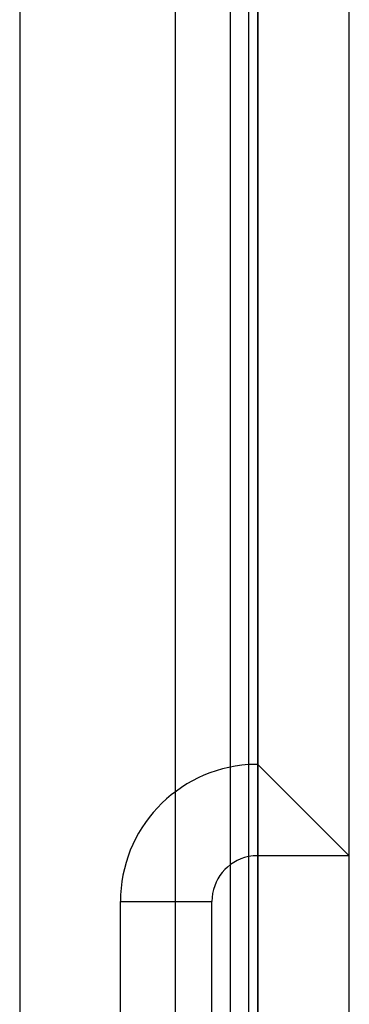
# Model space of a CAD drawing. Header units: millimetres. Extents: x 0 to 93, y 0 to 191.
# Tile 52 of 148: x 89.4 to 93, y 58.37 to 69.15. Entities that reach past the tile are written whole.
import ezdxf

# ---------------------------------------------------------------- set-up
doc = ezdxf.new("R2010")
doc.units = ezdxf.units.MM
doc.layers.add('MAIN-1', color=7, linetype='Continuous')
doc.layers.add('MAIN-2', color=7, linetype='Continuous')

msp = doc.modelspace()

# ---------------------------------------------------------------- linework, layer by layer
at = {"layer": 'MAIN-1'}
for p, q in [((92, 5), (92, 187.5)), ((93, 5), (93, 187.5)), ((91.1, 16.6), (91.1, 183.1)), ((91.9, 183.1), (91.9, 16.6)), ((92, 61), (92, 60)), ((92, 60), (92, 50))]:
    msp.add_line(p, q, dxfattribs=at)
for radius, end in [(1.5, 93.8225), (0.5, 101.5369)]:
    msp.add_arc((92, 59.5), radius, 90, end, dxfattribs=at)
at = {"layer": 'MAIN-2'}
for p, q in [((92, 187.5), (92, 0)), ((89.4, 185), (89.4, 14.7)), ((91.1, 16.6), (91.1, 183.1)), ((91.7, 167.05), (91.7, 23.45)), ((92, 61), (92, 61)), ((92, 61), (93, 60)), ((92, 60), (92, 60)), ((93, 60), (92, 60)), ((93, 60), (93, 60)), ((90.5, 59.5), (90.5, 59.5)), ((90.5, 59.5), (91.5, 59.5)), ((90.5, 50.5), (90.5, 59.5)), ((91.5, 59.5), (91.5, 59.5)), ((91.5, 50.5), (91.5, 59.5))]:
    msp.add_line(p, q, dxfattribs=at)
for radius, start in [(1.5, 93.8225), (0.5, 101.5369)]:
    msp.add_arc((92, 59.5), radius, start, 180, dxfattribs=at)

doc.saveas('drawing.dxf')
